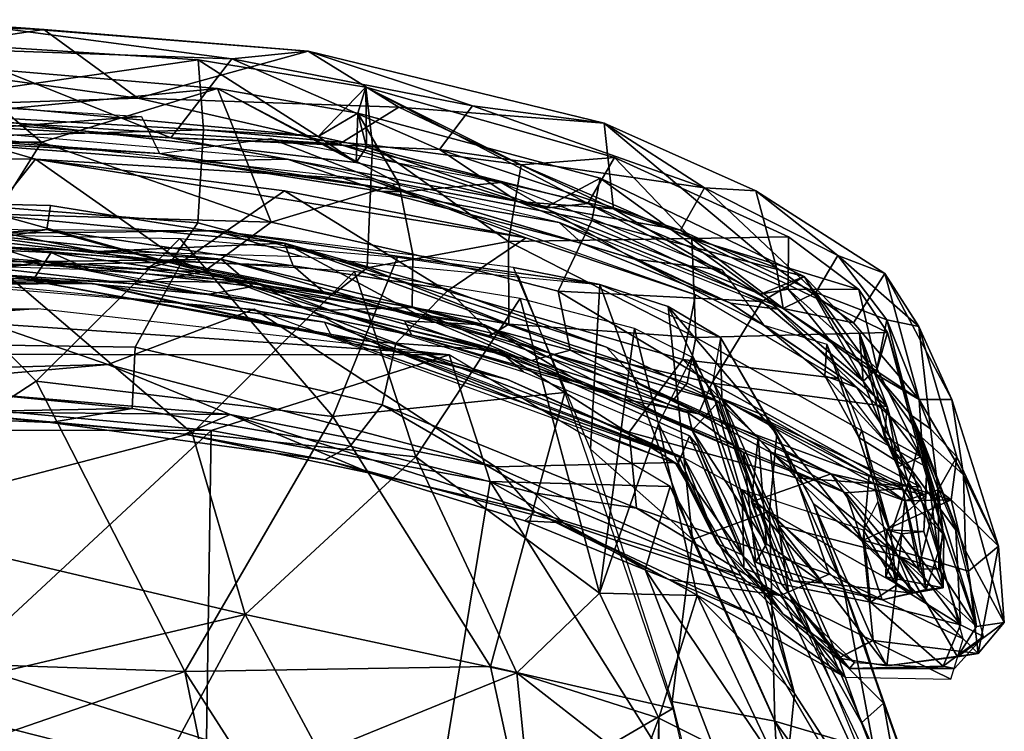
# Model space of a CAD drawing. Header units: millimetres. Extents: x 15 to 2860, y 25 to 553.
# Tile 6 of 33: x 286 to 500, y 398 to 553. Entities that reach past the tile are written whole.
import ezdxf

# ---------------------------------------------------------------- set-up
doc = ezdxf.new("R2010")
doc.units = ezdxf.units.MM
doc.layers.add('Cozy Chair', color=7, linetype='Continuous', true_color=0x000000)

msp = doc.modelspace()

# ---------------------------------------------------------------- linework, layer by layer
at = {"layer": 'Cozy Chair'}
for points in [[(274.84, 551.98, 833.34), (232.96, 552.96, 836.28), (290.96, 550.81, 838.24)], [(248.86, 544.49, 847.04), (290.96, 550.81, 838.24), (232.96, 552.96, 836.28)], [(270.09, 546.63, 833.3), (274.84, 551.98, 833.34), (331.92, 544.44, 831.13)], [(274.84, 551.98, 833.34), (290.96, 550.81, 838.24), (348.55, 546.06, 834.79)], [(331.92, 544.44, 831.13), (274.84, 551.98, 833.34), (348.55, 546.06, 834.79)], [(290.96, 550.81, 838.24), (248.86, 544.49, 847.04), (311.48, 535.82, 851.29)], [(290.96, 550.81, 838.24), (311.48, 535.82, 851.29), (348.55, 546.06, 834.79)], [(276.54, 527.55, 768.41), (255.3, 548.66, 830.84), (324.57, 544.23, 830.23), (325.74, 528.93, 786.51)], [(264.49, 535.57, 841.96), (324.57, 544.23, 830.23), (255.3, 548.66, 830.84)], [(318.68, 527.21, 847.4), (255.5, 530.81, 848.71), (270.09, 546.63, 833.3)], [(331.92, 544.44, 831.13), (318.68, 527.21, 847.4), (270.09, 546.63, 833.3)], [(311.48, 535.82, 851.29), (368.35, 533.89, 844.21), (348.55, 546.06, 834.79)], [(384.4, 534.18, 828.96), (331.92, 544.44, 831.13), (348.55, 546.06, 834.79)], [(384.4, 534.18, 828.96), (348.55, 546.06, 834.79), (413.09, 530.43, 832.24)], [(348.55, 546.06, 834.79), (368.35, 533.89, 844.21), (413.09, 530.43, 832.24)], [(248.86, 544.49, 847.04), (239.03, 533.39, 853.82), (311.48, 535.82, 851.29)], [(350.8, 527.49, 840.64), (324.57, 544.23, 830.23), (264.49, 535.57, 841.96)], [(318.68, 527.21, 847.4), (331.92, 544.44, 831.13), (377.23, 524.68, 838.63)], [(324.57, 544.23, 830.23), (361.17, 538.25, 828.94), (362.61, 525.63, 795.01), (325.74, 528.93, 786.51)], [(350.8, 527.49, 840.64), (361.17, 538.25, 828.94), (324.57, 544.23, 830.23)], [(377.23, 524.68, 838.63), (331.92, 544.44, 831.13), (384.4, 534.18, 828.96)], [(290.48, 526.25, 780.25), (270.73, 542.89, 827.13), (247.25, 526.27, 776.89)], [(270.73, 542.89, 827.13), (328.85, 537.94, 826.4), (269.29, 532.2, 838.77)], [(328.85, 537.94, 826.4), (270.73, 542.89, 827.13), (290.48, 526.25, 780.25)], [(359.04, 521.84, 837.6), (269.29, 532.2, 838.77), (328.85, 537.94, 826.4)], [(340.53, 508.81, 742.66), (328.85, 537.94, 826.4), (290.48, 526.25, 780.25)], [(368.36, 517.23, 786.65), (359.38, 532.54, 825.17), (328.85, 537.94, 826.4)], [(359.04, 521.84, 837.6), (328.85, 537.94, 826.4), (359.38, 532.54, 825.17)], [(368.36, 517.23, 786.65), (328.85, 537.94, 826.4), (340.53, 508.81, 742.66)], [(361.17, 538.25, 828.94), (350.8, 527.49, 840.64), (359.38, 532.54, 825.17)], [(361.27, 525.18, 840.21), (361.17, 538.25, 828.94), (359.38, 532.54, 825.17)], [(395.01, 521.34, 806.22), (361.17, 538.25, 828.94), (415.4, 522.91, 825.3)], [(395.01, 521.34, 806.22), (362.61, 525.63, 795.01), (361.17, 538.25, 828.94)], [(361.27, 525.18, 840.21), (409.57, 512.88, 836.99), (361.17, 538.25, 828.94)], [(361.17, 538.25, 828.94), (409.57, 512.88, 836.99), (415.4, 522.91, 825.3)], [(355.34, 525.79, 851.7), (311.48, 535.82, 851.29), (239.03, 533.39, 853.82)], [(254.73, 535.41, 826.08), (312.22, 531.86, 825.55), (258.23, 527.76, 833.86)], [(264.49, 535.57, 841.96), (269.29, 532.2, 838.77), (350.8, 527.49, 840.64)], [(311.48, 535.82, 851.29), (355.34, 525.79, 851.7), (368.35, 533.89, 844.21)], [(239.03, 533.39, 853.82), (255.5, 530.81, 848.71), (318.68, 527.21, 847.4)], [(355.34, 525.79, 851.7), (239.03, 533.39, 853.82), (318.68, 527.21, 847.4)], [(350.8, 527.49, 840.64), (361.27, 525.18, 840.21), (359.38, 532.54, 825.17)], [(355.34, 525.79, 851.7), (415.13, 511.71, 848.92), (368.35, 533.89, 844.21)], [(412.24, 518.4, 822.82), (400.04, 511.88, 835.16), (359.04, 521.84, 837.6), (359.38, 532.54, 825.17)], [(412.24, 518.4, 822.82), (359.38, 532.54, 825.17), (368.36, 517.23, 786.65), (410.39, 509.19, 798.18)], [(413.09, 530.43, 832.24), (368.35, 533.89, 844.21), (415.13, 511.71, 848.92)], [(384.4, 534.18, 828.96), (434.98, 516.27, 824.81), (377.23, 524.68, 838.63)], [(413.09, 530.43, 832.24), (434.98, 516.27, 824.81), (384.4, 534.18, 828.96)], [(312.22, 531.86, 825.55), (316.19, 523.81, 833.68), (258.23, 527.76, 833.86)], [(269.29, 532.2, 838.77), (359.04, 521.84, 837.6), (350.8, 527.49, 840.64)], [(434.98, 516.27, 824.81), (413.09, 530.43, 832.24), (446.16, 515.65, 827.33)], [(446.16, 515.65, 827.33), (413.09, 530.43, 832.24), (450.68, 498.88, 844.41)], [(450.68, 498.88, 844.41), (413.09, 530.43, 832.24), (415.13, 511.71, 848.92)], [(344.06, 522.54, 847.66), (268.54, 529.18, 848.95), (265.52, 526.52, 845.38), (322.74, 522.14, 844.85)], [(324.56, 508.66, 718.11), (282.9, 511.9, 715.21), (276.54, 527.55, 768.41), (325.74, 528.93, 786.51)], [(325.74, 528.93, 786.51), (362.61, 525.63, 795.01), (361.48, 498.82, 707.1), (324.56, 508.66, 718.11)], [(270.61, 527.89, 847.23), (243.16, 522.95, 847.85), (289.14, 522.54, 847.92)], [(280.6, 510.53, 724.15), (290.48, 526.25, 780.25), (247.25, 526.27, 776.89)], [(265.52, 526.52, 845.38), (258.23, 527.76, 833.86), (316.19, 523.81, 833.68)], [(322.74, 522.14, 844.85), (265.52, 526.52, 845.38), (316.19, 523.81, 833.68)], [(270.61, 527.89, 847.23), (289.14, 522.54, 847.92), (362.22, 518, 846.26)], [(280.6, 510.53, 724.15), (340.53, 508.81, 742.66), (290.48, 526.25, 780.25)], [(340.38, 527.06, 826.21), (370.12, 515.46, 832.05), (316.19, 523.81, 833.68)], [(318.68, 527.21, 847.4), (377.23, 524.68, 838.63), (394.28, 513.29, 847.47)], [(394.28, 513.29, 847.47), (355.34, 525.79, 851.7), (318.68, 527.21, 847.4)], [(370.12, 515.46, 832.05), (340.38, 527.06, 826.21), (390.56, 517.48, 822.72)], [(359.04, 521.84, 837.6), (361.27, 525.18, 840.21), (350.8, 527.49, 840.64)], [(370.12, 515.46, 832.05), (322.74, 522.14, 844.85), (316.19, 523.81, 833.68)], [(415.13, 511.71, 848.92), (355.34, 525.79, 851.7), (394.28, 513.29, 847.47)], [(400.04, 511.88, 835.16), (361.27, 525.18, 840.21), (359.04, 521.84, 837.6)], [(409.57, 512.88, 836.99), (361.27, 525.18, 840.21), (400.04, 511.88, 835.16)], [(392.25, 504.6, 753.96), (361.48, 498.82, 707.1), (362.61, 525.63, 795.01)], [(392.25, 504.6, 753.96), (362.61, 525.63, 795.01), (395.01, 521.34, 806.22)], [(434.98, 516.27, 824.81), (429.75, 507.06, 835.14), (377.23, 524.68, 838.63)], [(377.23, 524.68, 838.63), (429.75, 507.06, 835.14), (394.28, 513.29, 847.47)], [(289.14, 522.54, 847.92), (243.16, 522.95, 847.85), (270.29, 499.08, 785.37)], [(321.01, 500.14, 798.89), (289.14, 522.54, 847.92), (270.29, 499.08, 785.37)], [(343.4, 515.61, 845.73), (289.14, 522.54, 847.92), (321.01, 500.14, 798.89)], [(396.02, 505.41, 845.46), (289.14, 522.54, 847.92), (343.4, 515.61, 845.73)], [(289.14, 522.54, 847.92), (396.02, 505.41, 845.46), (362.22, 518, 846.26)], [(364.55, 515.52, 843.47), (344.06, 522.54, 847.66), (322.74, 522.14, 844.85)], [(322.74, 522.14, 844.85), (370.12, 515.46, 832.05), (364.55, 515.52, 843.47)], [(364.55, 515.52, 843.47), (403.28, 508.75, 845.65), (344.06, 522.54, 847.66)], [(395.01, 521.34, 806.22), (415.4, 522.91, 825.3), (432.24, 505.26, 797.91)], [(453.19, 494.18, 832.05), (453.26, 505.58, 820.68), (415.4, 522.91, 825.3), (409.57, 512.88, 836.99)], [(415.4, 522.91, 825.3), (453.26, 505.58, 820.68), (432.24, 505.26, 797.91)], [(395.01, 521.34, 806.22), (432.24, 505.26, 797.91), (392.25, 504.6, 753.96)], [(396.02, 505.41, 845.46), (432.99, 492.95, 843.42), (362.22, 518, 846.26)], [(390.56, 517.48, 822.72), (419.69, 500.7, 828.08), (370.12, 515.46, 832.05)], [(419.69, 500.7, 828.08), (390.56, 517.48, 822.72), (438.76, 498.39, 818.37)], [(412.24, 518.4, 822.82), (447.21, 493.09, 829.87), (400.04, 511.88, 835.16)], [(412.24, 518.4, 822.82), (410.39, 509.19, 798.18), (456.73, 496.96, 815.02)], [(456.73, 496.96, 815.02), (447.21, 493.09, 829.87), (412.24, 518.4, 822.82)], [(378.91, 493.79, 810.22), (343.4, 515.61, 845.73), (321.01, 500.14, 798.89), (367.71, 482.45, 771.81)], [(371.39, 501.84, 740.11), (368.36, 517.23, 786.65), (340.53, 508.81, 742.66)], [(378.91, 493.79, 810.22), (396.02, 505.41, 845.46), (343.4, 515.61, 845.73)], [(408.3, 504.18, 842.08), (403.28, 508.75, 845.65), (364.55, 515.52, 843.47)], [(408.3, 504.18, 842.08), (364.55, 515.52, 843.47), (370.12, 515.46, 832.05)], [(410.39, 509.19, 798.18), (368.36, 517.23, 786.65), (371.39, 501.84, 740.11), (403.12, 493.76, 744.11)], [(408.3, 504.18, 842.08), (370.12, 515.46, 832.05), (419.69, 500.7, 828.08)], [(429.75, 507.06, 835.14), (434.98, 516.27, 824.81), (459.24, 493.45, 827.42)], [(464.03, 501.51, 817.27), (434.98, 516.27, 824.81), (446.16, 515.65, 827.33)], [(464.03, 501.51, 817.27), (459.24, 493.45, 827.42), (434.98, 516.27, 824.81)], [(464.03, 501.51, 817.27), (446.16, 515.65, 827.33), (474.32, 497.64, 819.49)], [(474.32, 497.64, 819.49), (446.16, 515.65, 827.33), (450.68, 498.88, 844.41), (467.49, 486.86, 839.03)], [(292.41, 512.42, 574.52), (246.54, 513.51, 573.51), (239.63, 503.58, 615.66), (291.61, 507.19, 594.03)], [(246.17, 505.19, 573.52), (246.54, 513.51, 573.51), (302.42, 502.44, 573.04)], [(343.43, 504.2, 571.66), (246.54, 513.51, 573.51), (292.41, 512.42, 574.52)], [(343.43, 504.2, 571.66), (302.42, 502.44, 573.04), (246.54, 513.51, 573.51)], [(429.75, 507.06, 835.14), (452.12, 489.94, 842.5), (394.28, 513.29, 847.47)], [(394.28, 513.29, 847.47), (452.12, 489.94, 842.5), (415.13, 511.71, 848.92)], [(324.56, 508.66, 718.11), (318.72, 500.19, 675.44), (271, 505.62, 683.85), (282.9, 511.9, 715.21)], [(345.32, 499.26, 595.3), (343.43, 504.2, 571.66), (292.41, 512.42, 574.52), (291.61, 507.19, 594.03)], [(409.57, 512.88, 836.99), (400.04, 511.88, 835.16), (447.21, 493.09, 829.87)], [(409.57, 512.88, 836.99), (447.21, 493.09, 829.87), (453.19, 494.18, 832.05)], [(415.13, 511.71, 848.92), (452.12, 489.94, 842.5), (450.68, 498.88, 844.41)], [(325.8, 497.98, 691.05), (280.6, 510.53, 724.15), (266.01, 500.4, 677.78)], [(325.8, 497.98, 691.05), (340.53, 508.81, 742.66), (280.6, 510.53, 724.15)], [(371.39, 501.84, 740.11), (340.53, 508.81, 742.66), (325.8, 497.98, 691.05), (371.24, 490.21, 697.52)], [(447.48, 491.48, 791.06), (410.39, 509.19, 798.18), (403.12, 493.76, 744.11)], [(440.63, 491.17, 839.57), (403.28, 508.75, 845.65), (408.3, 504.18, 842.08)], [(440.63, 491.17, 839.57), (450.9, 489.85, 841.5), (403.28, 508.75, 845.65)], [(456.73, 496.96, 815.02), (410.39, 509.19, 798.18), (447.48, 491.48, 791.06)], [(256.46, 507.28, 478.36), (197.45, 505.49, 484.67), (328.55, 506.9, 482.94)], [(197.45, 505.49, 484.67), (347.1, 501.32, 486.98), (328.55, 506.9, 482.94)], [(291.61, 507.19, 594.03), (239.63, 503.58, 615.66), (273.48, 503.91, 616.29)], [(269.45, 506.85, 584.53), (290.71, 500.24, 607.93), (245.74, 500.11, 616.33)], [(302.42, 502.44, 573.04), (269.45, 506.85, 584.53), (246.17, 505.19, 573.52)], [(329.62, 500.76, 583.85), (290.71, 500.24, 607.93), (269.45, 506.85, 584.53)], [(269.45, 506.85, 584.53), (302.42, 502.44, 573.04), (329.62, 500.76, 583.85)], [(291.61, 507.19, 594.03), (273.48, 503.91, 616.29), (316.43, 500.36, 616.65)], [(345.32, 499.26, 595.3), (291.61, 507.19, 594.03), (316.43, 500.36, 616.65)], [(361.48, 498.82, 707.1), (354.18, 493.19, 665.17), (318.72, 500.19, 675.44), (324.56, 508.66, 718.11)], [(328.55, 506.9, 482.94), (412.17, 495.2, 493.75), (393.37, 498.91, 487.77)], [(347.1, 501.32, 486.98), (412.17, 495.2, 493.75), (328.55, 506.9, 482.94)], [(452.12, 489.94, 842.5), (429.75, 507.06, 835.14), (459.24, 493.45, 827.42)], [(289.29, 474.16, 458.36), (257.55, 453.4, 445.93), (257.53, 506.42, 478.16)], [(289.29, 474.16, 458.36), (257.53, 506.42, 478.16), (320.64, 505.21, 479.42)], [(318.72, 500.19, 675.44), (312.96, 498.54, 643.42), (270.36, 501.83, 646.69), (271, 505.62, 683.85)], [(320.64, 505.21, 479.42), (353.98, 466.44, 458.2), (289.29, 474.16, 458.36)], [(320.64, 505.21, 479.42), (368.09, 501.17, 482.87), (353.98, 466.44, 458.2)], [(392.35, 486.56, 689.59), (361.48, 498.82, 707.1), (392.25, 504.6, 753.96)], [(430.26, 478.82, 812.2), (432.99, 492.95, 843.42), (396.02, 505.41, 845.46), (378.91, 493.79, 810.22)], [(432.24, 505.26, 797.91), (433.07, 483.68, 732.56), (392.25, 504.6, 753.96)], [(433.07, 483.68, 732.56), (392.35, 486.56, 689.59), (392.25, 504.6, 753.96)], [(432.24, 505.26, 797.91), (453.26, 505.58, 820.68), (468.63, 494.14, 810.94)], [(474.87, 484.71, 796.77), (433.07, 483.68, 732.56), (432.24, 505.26, 797.91)], [(468.63, 494.14, 810.94), (474.87, 484.71, 796.77), (432.24, 505.26, 797.91)], [(453.19, 494.18, 832.05), (468.63, 494.14, 810.94), (453.26, 505.58, 820.68)], [(288.5, 495.98, 573.29), (225.21, 495.26, 573.18), (254.41, 503.89, 572.93)], [(254.41, 503.89, 572.93), (247.5, 500.31, 585.53), (300.86, 498.5, 585.38)], [(249.04, 443.48, 449.23), (323.28, 462.76, 462.93), (276.17, 503.07, 484.18)], [(254.41, 503.89, 572.93), (292.59, 502.16, 572.62), (288.5, 495.98, 573.29)], [(292.59, 502.16, 572.62), (254.41, 503.89, 572.93), (300.86, 498.5, 585.38)], [(273.48, 503.91, 616.29), (270.36, 501.83, 646.69), (312.96, 498.54, 643.42), (316.43, 500.36, 616.65)], [(358.68, 498.01, 487.91), (276.17, 503.07, 484.18), (323.28, 462.76, 462.93)], [(372.96, 488.34, 570.86), (302.42, 502.44, 573.04), (343.43, 504.2, 571.66)], [(372.96, 488.34, 570.86), (329.62, 500.76, 583.85), (302.42, 502.44, 573.04)], [(378.82, 494.22, 572.07), (343.43, 504.2, 571.66), (345.32, 499.26, 595.3)], [(413.6, 481.53, 568.68), (343.43, 504.2, 571.66), (378.82, 494.22, 572.07)], [(438.05, 469.69, 565.42), (343.43, 504.2, 571.66), (413.6, 481.53, 568.68)], [(343.43, 504.2, 571.66), (438.05, 469.69, 565.42), (372.96, 488.34, 570.86)], [(419.69, 500.7, 828.08), (440.63, 491.17, 839.57), (408.3, 504.18, 842.08)], [(245.74, 500.11, 616.33), (290.71, 500.24, 607.93), (275.55, 497.74, 638.09)], [(270.29, 499.08, 785.37), (258.07, 482.34, 728.82), (310.88, 481.57, 737.47), (321.01, 500.14, 798.89)], [(266.01, 500.4, 677.78), (310.38, 495.34, 658.28), (325.8, 497.98, 691.05)], [(310.38, 495.34, 658.28), (266.01, 500.4, 677.78), (275.55, 497.74, 638.09)], [(290.71, 500.24, 607.93), (326.62, 493.04, 634.89), (275.55, 497.74, 638.09)], [(292.59, 502.16, 572.62), (336.88, 495.74, 571.47), (288.5, 495.98, 573.29)], [(329.62, 500.76, 583.85), (336.54, 494.77, 605.27), (290.71, 500.24, 607.93)], [(336.54, 494.77, 605.27), (326.62, 493.04, 634.89), (290.71, 500.24, 607.93)], [(336.88, 495.74, 571.47), (292.59, 502.16, 572.62), (300.86, 498.5, 585.38)], [(367.71, 482.45, 771.81), (321.01, 500.14, 798.89), (310.88, 481.57, 737.47), (364.72, 468.98, 725.17)], [(316.43, 500.36, 616.65), (312.96, 498.54, 643.42), (352.35, 493.14, 626.9)], [(312.96, 498.54, 643.42), (318.72, 500.19, 675.44), (354.18, 493.19, 665.17), (352.35, 493.14, 626.9)], [(345.32, 499.26, 595.3), (316.43, 500.36, 616.65), (352.35, 493.14, 626.9)], [(329.62, 500.76, 583.85), (387.01, 486.39, 580.61), (336.54, 494.77, 605.27)], [(387.01, 486.39, 580.61), (329.62, 500.76, 583.85), (372.96, 488.34, 570.86)], [(394.28, 497.26, 486.85), (404.54, 471.67, 472.29), (353.98, 466.44, 458.2), (368.09, 501.17, 482.87)], [(371.39, 501.84, 740.11), (371.24, 490.21, 697.52), (405.72, 480.91, 701.38), (403.12, 493.76, 744.11)], [(447.92, 486.34, 824.05), (419.69, 500.7, 828.08), (438.76, 498.39, 818.37)], [(447.92, 486.34, 824.05), (440.63, 491.17, 839.57), (419.69, 500.7, 828.08)], [(459.24, 493.45, 827.42), (464.03, 501.51, 817.27), (474.73, 487.53, 805.61)], [(481.68, 486.03, 797.56), (464.03, 501.51, 817.27), (474.32, 497.64, 819.49)], [(474.73, 487.53, 805.61), (464.03, 501.51, 817.27), (481.68, 486.03, 797.56)], [(256.53, 498.28, 577.97), (230.46, 494.99, 576.71), (301.55, 495.43, 576.84)], [(272.48, 495.74, 587.7), (256.53, 498.28, 577.97), (301.55, 495.43, 576.84)], [(356.28, 488.52, 583.38), (336.88, 495.74, 571.47), (300.86, 498.5, 585.38)], [(352.85, 489.58, 667.1), (325.8, 497.98, 691.05), (310.38, 495.34, 658.28)], [(358.68, 498.01, 487.91), (323.28, 462.76, 462.93), (372.09, 457.59, 466.04)], [(352.85, 489.58, 667.1), (371.24, 490.21, 697.52), (325.8, 497.98, 691.05)], [(345.32, 499.26, 595.3), (352.35, 493.14, 626.9), (388.56, 484.58, 615.42), (378.82, 494.22, 572.07)], [(392.35, 486.56, 689.59), (354.18, 493.19, 665.17), (361.48, 498.82, 707.1)], [(394.81, 492.15, 493.26), (358.68, 498.01, 487.91), (372.09, 457.59, 466.04)], [(410.1, 459.33, 467.09), (393.37, 498.91, 487.77), (412.17, 495.2, 493.75)], [(467.49, 486.86, 839.03), (450.68, 498.88, 844.41), (452.12, 489.94, 842.5)], [(249.37, 496.99, 573.71), (304.88, 477.77, 574.31), (206.64, 475.11, 574.33)], [(225.21, 495.26, 573.18), (288.5, 495.98, 573.29), (230.46, 494.99, 576.71)], [(230.46, 494.99, 576.71), (288.5, 495.98, 573.29), (301.55, 495.43, 576.84)], [(304.88, 477.77, 574.31), (249.37, 496.99, 573.71), (336.84, 489.86, 572.4)], [(326.62, 493.04, 634.89), (310.38, 495.34, 658.28), (275.55, 497.74, 638.09)], [(301.55, 495.43, 576.84), (288.5, 495.98, 573.29), (353.68, 483.96, 574.7)], [(288.5, 495.98, 573.29), (362.22, 482.77, 570.86), (353.68, 483.96, 574.7)], [(288.5, 495.98, 573.29), (336.88, 495.74, 571.47), (362.22, 482.77, 570.86)], [(456.73, 496.96, 815.02), (469.58, 474.12, 817.07), (447.21, 493.09, 829.87)], [(456.73, 496.96, 815.02), (447.48, 491.48, 791.06), (474.78, 468.6, 763.34)], [(468.75, 484.57, 798.94), (456.73, 496.96, 815.02), (474.78, 468.6, 763.34)], [(469.58, 474.12, 817.07), (456.73, 496.96, 815.02), (468.75, 484.57, 798.94)], [(474.32, 497.64, 819.49), (467.49, 486.86, 839.03), (481.78, 470.16, 824.41)], [(481.68, 486.03, 797.56), (474.32, 497.64, 819.49), (488.91, 470.11, 795.24)], [(474.32, 497.64, 819.49), (481.78, 470.16, 824.41), (488.91, 470.11, 795.24)], [(301.55, 495.43, 576.84), (319.64, 491.19, 586.59), (272.48, 495.74, 587.7)], [(301.55, 495.43, 576.84), (352.11, 487.03, 575.45), (319.64, 491.19, 586.59)], [(353.68, 483.96, 574.7), (352.11, 487.03, 575.45), (301.55, 495.43, 576.84)], [(326.62, 493.04, 634.89), (352.85, 489.58, 667.1), (310.38, 495.34, 658.28)], [(336.54, 494.77, 605.27), (369.6, 487.29, 604.35), (371.22, 484.14, 637.38), (326.62, 493.04, 634.89)], [(387.01, 486.39, 580.61), (369.6, 487.29, 604.35), (336.54, 494.77, 605.27)], [(336.88, 495.74, 571.47), (390.12, 480.83, 568.79), (362.22, 482.77, 570.86)], [(390.12, 480.83, 568.79), (336.88, 495.74, 571.47), (356.28, 488.52, 583.38)], [(430.26, 478.82, 812.2), (378.91, 493.79, 810.22), (367.71, 482.45, 771.81), (418.54, 462.98, 760.43)], [(378.82, 494.22, 572.07), (388.56, 484.58, 615.42), (420.85, 473.63, 609.12), (413.6, 481.53, 568.68)], [(436.61, 473.71, 720.37), (447.48, 491.48, 791.06), (403.12, 493.76, 744.11)], [(405.72, 480.91, 701.38), (436.61, 473.71, 720.37), (403.12, 493.76, 744.11)], [(410.1, 459.33, 467.09), (412.17, 495.2, 493.75), (432.34, 439.62, 465.74)], [(412.17, 495.2, 493.75), (438.46, 483.68, 520.65), (427.05, 490.41, 501.75)], [(412.17, 495.2, 493.75), (427.05, 490.41, 501.75), (432.34, 439.62, 465.74)], [(469.58, 474.12, 817.07), (453.19, 494.18, 832.05), (447.21, 493.09, 829.87)], [(469.58, 474.12, 817.07), (472.61, 476.82, 818.44), (453.19, 494.18, 832.05)], [(453.19, 494.18, 832.05), (472.61, 476.82, 818.44), (468.63, 494.14, 810.94)], [(468.63, 494.14, 810.94), (472.61, 476.82, 818.44), (474.87, 484.71, 796.77)], [(371.22, 484.14, 637.38), (352.85, 489.58, 667.1), (326.62, 493.04, 634.89)], [(387.8, 483.81, 647.46), (388.56, 484.58, 615.42), (352.35, 493.14, 626.9), (354.18, 493.19, 665.17)], [(387.8, 483.81, 647.46), (354.18, 493.19, 665.17), (392.35, 486.56, 689.59)], [(394.81, 492.15, 493.26), (372.09, 457.59, 466.04), (412.11, 427.87, 459.19)], [(419.73, 485.58, 502.73), (394.81, 492.15, 493.26), (412.11, 427.87, 459.19)], [(464.03, 474.7, 834.1), (432.99, 492.95, 843.42), (430.26, 478.82, 812.2)], [(472.37, 475.64, 825.67), (452.12, 489.94, 842.5), (459.24, 493.45, 827.42)], [(459.24, 493.45, 827.42), (474.73, 487.53, 805.61), (472.37, 475.64, 825.67)], [(193.28, 489, 480.73), (289.67, 489.91, 481.24), (120.52, 477.46, 490.46)], [(193.28, 489, 480.73), (245.81, 488.99, 489.95), (289.67, 489.91, 481.24)], [(289.67, 489.91, 481.24), (245.81, 488.99, 489.95), (379.35, 479.86, 495.44)], [(389.43, 455.48, 570.68), (304.88, 477.77, 574.31), (336.84, 489.86, 572.4)], [(319.64, 491.19, 586.59), (352.11, 487.03, 575.45), (371.05, 479.97, 584.74)], [(336.84, 489.86, 572.4), (428.5, 456.42, 566.96), (389.43, 455.48, 570.68)], [(397.27, 478.65, 671.77), (371.24, 490.21, 697.52), (352.85, 489.58, 667.1)], [(371.22, 484.14, 637.38), (397.27, 478.65, 671.77), (352.85, 489.58, 667.1)], [(397.27, 478.65, 671.77), (405.72, 480.91, 701.38), (371.24, 490.21, 697.52)], [(427.05, 490.41, 501.75), (449.16, 445.75, 485.22), (432.34, 439.62, 465.74)], [(450.75, 462.58, 512.38), (449.16, 445.75, 485.22), (427.05, 490.41, 501.75)], [(438.46, 483.68, 520.65), (450.75, 462.58, 512.38), (427.05, 490.41, 501.75)], [(474.78, 468.6, 763.34), (447.48, 491.48, 791.06), (436.61, 473.71, 720.37)], [(468.2, 472.78, 829.59), (450.9, 489.85, 841.5), (440.63, 491.17, 839.57)], [(447.92, 486.34, 824.05), (468.2, 472.78, 829.59), (440.63, 491.17, 839.57)], [(481.78, 470.16, 824.41), (452.12, 489.94, 842.5), (472.37, 475.64, 825.67)], [(467.49, 486.86, 839.03), (452.12, 489.94, 842.5), (481.78, 470.16, 824.41)], [(379.35, 479.86, 495.44), (245.81, 488.99, 489.95), (146.2, 480.11, 497.18)], [(356.28, 488.52, 583.38), (395.51, 476.19, 581.13), (390.12, 480.83, 568.79)], [(408.5, 473.44, 619.15), (371.22, 484.14, 637.38), (369.6, 487.29, 604.35)], [(387.01, 486.39, 580.61), (408.5, 473.44, 619.15), (369.6, 487.29, 604.35)], [(438.05, 469.69, 565.42), (432.3, 463.4, 566.75), (372.96, 488.34, 570.86)], [(432.3, 463.4, 566.75), (387.01, 486.39, 580.61), (372.96, 488.34, 570.86)], [(480.13, 466.61, 793.91), (472.37, 475.64, 825.67), (474.73, 487.53, 805.61)], [(480.13, 466.61, 793.91), (474.73, 487.53, 805.61), (484.23, 463.72, 748.29)], [(484.23, 463.72, 748.29), (474.73, 487.53, 805.61), (481.68, 486.03, 797.56)], [(392.06, 474.46, 573.31), (371.05, 479.97, 584.74), (352.11, 487.03, 575.45)], [(392.06, 474.46, 573.31), (352.11, 487.03, 575.45), (353.68, 483.96, 574.7)], [(387.01, 486.39, 580.61), (431.4, 467.21, 578.35), (408.5, 473.44, 619.15)], [(432.3, 463.4, 566.75), (431.4, 467.21, 578.35), (387.01, 486.39, 580.61)], [(428.18, 470, 645.97), (387.8, 483.81, 647.46), (392.35, 486.56, 689.59), (431.24, 473.66, 692.21)], [(431.24, 473.66, 692.21), (392.35, 486.56, 689.59), (433.07, 483.68, 732.56)], [(424.99, 464.83, 493.67), (419.73, 485.58, 502.73), (412.11, 427.87, 459.19)], [(432.23, 479.39, 519.65), (419.73, 485.58, 502.73), (424.99, 464.83, 493.67)], [(461.65, 482.23, 805.42), (461.22, 475.26, 816.81), (447.92, 486.34, 824.05)], [(447.92, 486.34, 824.05), (461.22, 475.26, 816.81), (468.2, 472.78, 829.59)], [(499.07, 438.12, 718.64), (489.98, 457.59, 730.07), (481.68, 486.03, 797.56), (488.91, 470.11, 795.24)], [(484.23, 463.72, 748.29), (481.68, 486.03, 797.56), (489.98, 457.59, 730.07)], [(429.52, 457.52, 570.47), (353.68, 483.96, 574.7), (362.22, 482.77, 570.86)], [(429.52, 457.52, 570.47), (392.06, 474.46, 573.31), (353.68, 483.96, 574.7)], [(417.37, 470.18, 651.56), (397.27, 478.65, 671.77), (371.22, 484.14, 637.38)], [(408.5, 473.44, 619.15), (417.37, 470.18, 651.56), (371.22, 484.14, 637.38)], [(428.18, 470, 645.97), (420.85, 473.63, 609.12), (388.56, 484.58, 615.42), (387.8, 483.81, 647.46)], [(433.07, 483.68, 732.56), (483.42, 455.35, 721.8), (483.25, 449.28, 692.56), (431.24, 473.66, 692.21)], [(483.42, 455.35, 721.8), (433.07, 483.68, 732.56), (474.87, 484.71, 796.77)], [(436.8, 474.12, 540.42), (438.79, 470.38, 562.79), (438.46, 483.68, 520.65)], [(438.46, 483.68, 520.65), (438.79, 470.38, 562.79), (448.32, 466.51, 581.3)], [(450.75, 462.58, 512.38), (438.46, 483.68, 520.65), (448.32, 466.51, 581.3), (458.73, 447.35, 563.02)], [(468.75, 484.57, 798.94), (477.21, 455.41, 782.06), (469.58, 474.12, 817.07)], [(474.2, 462.01, 771.71), (477.21, 455.41, 782.06), (468.75, 484.57, 798.94)], [(474.2, 462.01, 771.71), (468.75, 484.57, 798.94), (474.78, 468.6, 763.34)], [(472.61, 476.82, 818.44), (482.11, 457.63, 787.11), (474.87, 484.71, 796.77)], [(474.87, 484.71, 796.77), (482.11, 457.63, 787.11), (483.42, 455.35, 721.8)], [(310.25, 468.15, 678.18), (310.88, 481.57, 737.47), (258.07, 482.34, 728.82), (271.95, 471.98, 683.59)], [(310.25, 468.15, 678.18), (357.75, 459.95, 677.46), (364.72, 468.98, 725.17), (310.88, 481.57, 737.47)], [(362.22, 482.77, 570.86), (429.19, 455.98, 566.58), (429.52, 457.52, 570.47)], [(362.22, 482.77, 570.86), (390.12, 480.83, 568.79), (429.19, 455.98, 566.58)], [(418.54, 462.98, 760.43), (367.71, 482.45, 771.81), (364.72, 468.98, 725.17), (420.13, 446.45, 704.19)], [(429.19, 455.98, 566.58), (390.12, 480.83, 568.79), (431.73, 462.23, 565.83)], [(433.43, 460.11, 577.33), (431.73, 462.23, 565.83), (390.12, 480.83, 568.79), (395.51, 476.19, 581.13)], [(433.68, 467.01, 685.05), (405.72, 480.91, 701.38), (397.27, 478.65, 671.77)], [(433.68, 467.01, 685.05), (436.61, 473.71, 720.37), (405.72, 480.91, 701.38)], [(413.6, 481.53, 568.68), (420.85, 473.63, 609.12), (446.68, 461.91, 600.56), (438.05, 469.69, 565.42)], [(468.66, 461.82, 798.47), (461.22, 475.26, 816.81), (461.65, 482.23, 805.42)], [(468.66, 461.82, 798.47), (461.65, 482.23, 805.42), (469.25, 463.37, 765.08)], [(146.2, 480.11, 497.18), (187.77, 463.58, 501.06), (327.44, 463.35, 501.16)], [(379.35, 479.86, 495.44), (146.2, 480.11, 497.18), (327.44, 463.35, 501.16)], [(388.25, 452.24, 507.74), (379.35, 479.86, 495.44), (327.44, 463.35, 501.16)], [(371.05, 479.97, 584.74), (392.06, 474.46, 573.31), (430.46, 457.41, 579.99)], [(427.49, 451.13, 498.74), (379.35, 479.86, 495.44), (388.25, 452.24, 507.74)], [(418.54, 462.98, 760.43), (454.96, 453.08, 773.87), (430.26, 478.82, 812.2)], [(432.23, 479.39, 519.65), (424.99, 464.83, 493.67), (454.63, 406.02, 477.17)], [(430.26, 478.82, 812.2), (454.96, 453.08, 773.87), (482.16, 451.03, 804.3)], [(482.16, 451.03, 804.3), (464.03, 474.7, 834.1), (430.26, 478.82, 812.2)], [(445.36, 441.46, 504.58), (432.23, 479.39, 519.65), (454.63, 406.02, 477.17)], [(432.23, 479.39, 519.65), (445.36, 441.46, 504.58), (436.92, 471.05, 537.45)], [(304.88, 477.77, 574.31), (255.09, 473.33, 578.31), (206.64, 475.11, 574.33)], [(304.88, 477.77, 574.31), (331.56, 466.87, 576.27), (255.09, 473.33, 578.31)], [(304.88, 477.77, 574.31), (389.43, 455.48, 570.68), (331.56, 466.87, 576.27)], [(417.37, 470.18, 651.56), (433.68, 467.01, 685.05), (397.27, 478.65, 671.77)], [(469.58, 474.12, 817.07), (482.11, 457.63, 787.11), (472.61, 476.82, 818.44)], [(430.46, 457.41, 579.99), (392.06, 474.46, 573.31), (429.52, 457.52, 570.47)], [(480.29, 454.59, 803.42), (461.22, 475.26, 816.81), (468.66, 461.82, 798.47)], [(468.2, 472.78, 829.59), (461.22, 475.26, 816.81), (480.29, 454.59, 803.42)], [(472.37, 475.64, 825.67), (480.13, 466.61, 793.91), (482.27, 461.92, 812.37)], [(481.78, 470.16, 824.41), (472.37, 475.64, 825.67), (482.27, 461.92, 812.37)], [(331.56, 466.87, 576.27), (268.33, 467.45, 594.06), (255.09, 473.33, 578.31)], [(257.55, 453.4, 445.93), (289.29, 474.16, 458.36), (321.67, 410.79, 426.04), (257.53, 413.02, 425.63)], [(289.29, 474.16, 458.36), (353.98, 466.44, 458.2), (321.67, 410.79, 426.04)], [(408.5, 473.44, 619.15), (431.4, 467.21, 578.35), (443.49, 458.54, 612.37)], [(443.49, 458.54, 612.37), (417.37, 470.18, 651.56), (408.5, 473.44, 619.15)], [(428.18, 470, 645.97), (462.6, 453.94, 638.03), (446.68, 461.91, 600.56), (420.85, 473.63, 609.12)], [(483.25, 449.28, 692.56), (462.6, 453.94, 638.03), (428.18, 470, 645.97), (431.24, 473.66, 692.21)], [(478.15, 450.7, 709.64), (436.61, 473.71, 720.37), (433.68, 467.01, 685.05)], [(478.15, 450.7, 709.64), (474.78, 468.6, 763.34), (436.61, 473.71, 720.37)], [(436.8, 474.12, 540.42), (453.4, 427.72, 515.02), (438.79, 470.38, 562.79)], [(481.72, 460.97, 813.42), (468.2, 472.78, 829.59), (480.29, 454.59, 803.42)], [(482.11, 457.63, 787.11), (469.58, 474.12, 817.07), (477.21, 455.41, 782.06)], [(310.25, 468.15, 678.18), (271.95, 471.98, 683.59), (247.29, 467.03, 634.22)], [(404.54, 471.67, 472.29), (388.32, 411.9, 433.88), (353.98, 466.44, 458.2)], [(404.54, 471.67, 472.29), (428.08, 402.77, 441.39), (388.32, 411.9, 433.88)], [(465.81, 449.79, 660.12), (433.68, 467.01, 685.05), (417.37, 470.18, 651.56)], [(443.49, 458.54, 612.37), (465.81, 449.79, 660.12), (417.37, 470.18, 651.56)], [(479.31, 367.85, 489.52), (436.92, 471.05, 537.45), (445.36, 441.46, 504.58)], [(451.09, 442.62, 591.25), (438.79, 470.38, 562.79), (453.4, 427.72, 515.02)], [(449.34, 458.71, 602.51), (438.79, 470.38, 562.79), (451.09, 442.62, 591.25)], [(438.79, 470.38, 562.79), (478.66, 448.05, 668.86), (470.87, 453.66, 638.18)], [(438.79, 470.38, 562.79), (470.87, 453.66, 638.18), (448.32, 466.51, 581.3)], [(449.34, 458.71, 602.51), (478.66, 448.05, 668.86), (438.79, 470.38, 562.79)], [(491.43, 453.71, 795.44), (481.78, 470.16, 824.41), (482.27, 461.92, 812.37)], [(491.43, 453.71, 795.44), (488.91, 470.11, 795.24), (481.78, 470.16, 824.41)], [(488.91, 470.11, 795.24), (491.43, 453.71, 795.44), (499.07, 438.12, 718.64)], [(292.44, 465.14, 623.71), (310.25, 468.15, 678.18), (247.29, 467.03, 634.22)], [(352.23, 456.96, 627.2), (357.75, 459.95, 677.46), (310.25, 468.15, 678.18), (292.44, 465.14, 623.71)], [(397.75, 449.75, 680.62), (364.72, 468.98, 725.17), (357.75, 459.95, 677.46)], [(420.13, 446.45, 704.19), (364.72, 468.98, 725.17), (397.75, 449.75, 680.62)], [(438.05, 469.69, 565.42), (448.51, 438.66, 566.52), (432.3, 463.4, 566.75)], [(438.05, 469.69, 565.42), (446.68, 461.91, 600.56), (448.51, 438.66, 566.52)], [(474.2, 462.01, 771.71), (474.78, 468.6, 763.34), (480.78, 447.01, 763.62)], [(474.78, 468.6, 763.34), (478.15, 450.7, 709.64), (480.78, 447.01, 763.62)], [(268.33, 467.45, 594.06), (292.44, 465.14, 623.71), (247.29, 467.03, 634.22)], [(292.44, 465.14, 623.71), (268.33, 467.45, 594.06), (321.68, 462.6, 591.33)], [(331.56, 466.87, 576.27), (321.68, 462.6, 591.33), (268.33, 467.45, 594.06)], [(353.98, 466.44, 458.2), (388.32, 411.9, 433.88), (321.67, 410.79, 426.04)], [(331.56, 466.87, 576.27), (362.4, 453.97, 590.62), (321.68, 462.6, 591.33)], [(331.56, 466.87, 576.27), (397.98, 445.61, 575.07), (362.4, 453.97, 590.62)], [(389.43, 455.48, 570.68), (397.98, 445.61, 575.07), (331.56, 466.87, 576.27)], [(431.4, 467.21, 578.35), (432.3, 463.4, 566.75), (443.49, 458.54, 612.37)], [(465.81, 449.79, 660.12), (478.15, 450.7, 709.64), (433.68, 467.01, 685.05)], [(469.6, 439.42, 599.65), (458.73, 447.35, 563.02), (448.32, 466.51, 581.3)], [(469.6, 439.42, 599.65), (448.32, 466.51, 581.3), (470.87, 453.66, 638.18)], [(480.13, 466.61, 793.91), (484.23, 463.72, 748.29), (485.89, 450.44, 708.15)], [(480.13, 466.61, 793.91), (485.89, 450.44, 708.15), (486.96, 441.57, 724.42)], [(480.13, 466.61, 793.91), (486.96, 441.57, 724.42), (494.27, 420.63, 705.55)], [(491.86, 437.11, 755.76), (480.13, 466.61, 793.91), (494.27, 420.63, 705.55)], [(482.27, 461.92, 812.37), (480.13, 466.61, 793.91), (491.86, 437.11, 755.76)], [(292.44, 465.14, 623.71), (321.68, 462.6, 591.33), (352.23, 456.96, 627.2)], [(424.99, 464.83, 493.67), (412.11, 427.87, 459.19), (433.38, 427.41, 470.47)], [(424.99, 464.83, 493.67), (433.38, 427.41, 470.47), (454.63, 406.02, 477.17)], [(485.89, 450.44, 708.15), (484.23, 463.72, 748.29), (489.98, 457.59, 730.07)], [(187.77, 463.58, 501.06), (272.93, 412.75, 485.53), (327.44, 463.35, 501.16)], [(323.28, 462.76, 462.93), (249.04, 443.48, 449.23), (334.88, 423.24, 442.27)], [(327.44, 463.35, 501.16), (272.93, 412.75, 485.53), (326.39, 395.94, 484.94)], [(321.68, 462.6, 591.33), (362.4, 453.97, 590.62), (352.23, 456.96, 627.2)], [(372.09, 457.59, 466.04), (323.28, 462.76, 462.93), (334.88, 423.24, 442.27)], [(327.44, 463.35, 501.16), (326.39, 395.94, 484.94), (377.4, 386.37, 490.05), (388.25, 452.24, 507.74)], [(418.54, 462.98, 760.43), (420.13, 446.45, 704.19), (462.16, 432.04, 717.91), (454.96, 453.08, 773.87)], [(431.73, 462.23, 565.83), (443.22, 436.25, 566.34), (429.19, 455.98, 566.58)], [(433.43, 460.11, 577.33), (443.22, 436.25, 566.34), (431.73, 462.23, 565.83)], [(446.15, 434.65, 573.77), (432.3, 463.4, 566.75), (448.51, 438.66, 566.52)], [(443.49, 458.54, 612.37), (432.3, 463.4, 566.75), (446.15, 434.65, 573.77)], [(445.23, 447.79, 583.2), (446.68, 461.91, 600.56), (462.6, 453.94, 638.03)], [(446.68, 461.91, 600.56), (445.23, 447.79, 583.2), (448.51, 438.66, 566.52)], [(449.16, 445.75, 485.22), (450.75, 462.58, 512.38), (465.25, 429.16, 499.07)], [(465.25, 429.16, 499.07), (450.75, 462.58, 512.38), (458.73, 447.35, 563.02)], [(475.61, 440.87, 749.09), (468.66, 461.82, 798.47), (469.25, 463.37, 765.08)], [(475.61, 440.87, 749.09), (480.29, 454.59, 803.42), (468.66, 461.82, 798.47)], [(472.75, 447.9, 721.83), (475.61, 440.87, 749.09), (469.25, 463.37, 765.08)], [(480.78, 447.01, 763.62), (477.21, 455.41, 782.06), (474.2, 462.01, 771.71)], [(474.2, 462.01, 771.71), (482.11, 457.63, 787.11), (477.21, 455.41, 782.06)], [(482.11, 457.63, 787.11), (474.2, 462.01, 771.71), (477.21, 455.41, 782.06)], [(491.43, 453.71, 795.44), (482.27, 461.92, 812.37), (491.86, 437.11, 755.76)], [(404.23, 443.21, 641.1), (397.75, 449.75, 680.62), (357.75, 459.95, 677.46), (352.23, 456.96, 627.2)], [(433.43, 460.11, 577.33), (442.56, 439.12, 574.71), (443.22, 436.25, 566.34)], [(481.72, 460.97, 813.42), (480.29, 454.59, 803.42), (489.75, 441.64, 772.63)], [(394.08, 410.54, 443.79), (372.09, 457.59, 466.04), (334.88, 423.24, 442.27)], [(412.11, 427.87, 459.19), (372.09, 457.59, 466.04), (394.08, 410.54, 443.79)], [(427.92, 404.26, 443.2), (410.1, 459.33, 467.09), (432.34, 439.62, 465.74)], [(437.78, 438.76, 566.89), (429.52, 457.52, 570.47), (429.19, 455.98, 566.58)], [(430.46, 457.41, 579.99), (429.52, 457.52, 570.47), (437.78, 438.76, 566.89)], [(443.59, 433.38, 591.67), (430.46, 457.41, 579.99), (437.78, 438.76, 566.89)], [(430.46, 457.41, 579.99), (443.59, 433.38, 591.67), (443.23, 450.44, 620.04)], [(454.21, 430.55, 603.33), (443.49, 458.54, 612.37), (446.15, 434.65, 573.77)], [(473.71, 426.44, 655.15), (465.81, 449.79, 660.12), (443.49, 458.54, 612.37), (454.21, 430.55, 603.33)], [(477.49, 435.92, 661.21), (449.34, 458.71, 602.51), (451.09, 442.62, 591.25)], [(477.49, 435.92, 661.21), (478.66, 448.05, 668.86), (449.34, 458.71, 602.51)], [(477.21, 455.41, 782.06), (487.17, 440.6, 744.53), (482.11, 457.63, 787.11)], [(482.11, 457.63, 787.11), (487.17, 440.6, 744.53), (483.42, 455.35, 721.8)], [(485.89, 450.44, 708.15), (489.98, 457.59, 730.07), (488.77, 448.26, 684.09)], [(488.77, 448.26, 684.09), (489.98, 457.59, 730.07), (499.07, 438.12, 718.64)], [(352.23, 456.96, 627.2), (362.4, 453.97, 590.62), (395.79, 443.65, 592.08), (404.23, 443.21, 641.1)], [(442.91, 431.76, 567.15), (389.43, 455.48, 570.68), (428.5, 456.42, 566.96)], [(389.43, 455.48, 570.68), (442.91, 431.76, 567.15), (397.98, 445.61, 575.07)], [(437.78, 438.76, 566.89), (429.19, 455.98, 566.58), (443.22, 436.25, 566.34)], [(477.21, 455.41, 782.06), (480.78, 447.01, 763.62), (487.17, 440.6, 744.53)], [(483.42, 455.35, 721.8), (482.83, 441.31, 688.1), (483.25, 449.28, 692.56)], [(487, 429.03, 692.84), (482.83, 441.31, 688.1), (483.42, 455.35, 721.8)], [(487.17, 440.6, 744.53), (487, 429.03, 692.84), (483.42, 455.35, 721.8)], [(397.98, 445.61, 575.07), (395.79, 443.65, 592.08), (362.4, 453.97, 590.62)], [(480.41, 427.88, 660.7), (445.23, 447.79, 583.2), (462.6, 453.94, 638.03)], [(491.38, 417.93, 718.3), (454.96, 453.08, 773.87), (462.16, 432.04, 717.91)], [(491.38, 417.93, 718.3), (482.16, 451.03, 804.3), (454.96, 453.08, 773.87)], [(480.41, 427.88, 660.7), (462.6, 453.94, 638.03), (474.75, 441.71, 660.97)], [(483.25, 449.28, 692.56), (474.75, 441.71, 660.97), (462.6, 453.94, 638.03)], [(488.77, 448.26, 684.09), (469.6, 439.42, 599.65), (470.87, 453.66, 638.18)], [(478.66, 448.05, 668.86), (488.77, 448.26, 684.09), (470.87, 453.66, 638.18)], [(490.82, 420.99, 719.04), (480.29, 454.59, 803.42), (475.61, 440.87, 749.09)], [(490.82, 420.99, 719.04), (489.75, 441.64, 772.63), (480.29, 454.59, 803.42)], [(500.34, 421.53, 711.43), (491.43, 453.71, 795.44), (491.86, 437.11, 755.76)], [(499.07, 438.12, 718.64), (491.43, 453.71, 795.44), (500.34, 421.53, 711.43)], [(388.25, 452.24, 507.74), (377.4, 386.37, 490.05), (456.37, 343.86, 500.63)], [(456.37, 343.86, 500.63), (422.07, 433.09, 507.72), (388.25, 452.24, 507.74)], [(427.49, 451.13, 498.74), (388.25, 452.24, 507.74), (422.07, 433.09, 507.72)], [(462.08, 373.73, 500.75), (427.49, 451.13, 498.74), (422.07, 433.09, 507.72)], [(473.65, 372.25, 487.86), (427.49, 451.13, 498.74), (462.08, 373.73, 500.75)], [(451.56, 427.4, 671.51), (420.13, 446.45, 704.19), (397.75, 449.75, 680.62)], [(451.56, 427.4, 671.51), (397.75, 449.75, 680.62), (404.23, 443.21, 641.1)], [(443.59, 433.38, 591.67), (451.76, 429.87, 616.45), (443.23, 450.44, 620.04)], [(471.16, 425.96, 668.87), (469.68, 441.61, 682.56), (443.23, 450.44, 620.04)], [(443.23, 450.44, 620.04), (451.76, 429.87, 616.45), (471.16, 425.96, 668.87)], [(483.3, 428.69, 702.92), (478.15, 450.7, 709.64), (465.81, 449.79, 660.12)], [(473.71, 426.44, 655.15), (483.3, 428.69, 702.92), (465.81, 449.79, 660.12)], [(483.25, 449.28, 692.56), (482.83, 441.31, 688.1), (474.75, 441.71, 660.97)], [(478.15, 450.7, 709.64), (483.3, 428.69, 702.92), (480.78, 447.01, 763.62)], [(485.89, 450.44, 708.15), (478.66, 448.05, 668.86), (481.6, 433.21, 686.04)], [(478.66, 448.05, 668.86), (485.89, 450.44, 708.15), (488.77, 448.26, 684.09)], [(481.6, 433.21, 686.04), (486.04, 433.16, 687.88), (485.89, 450.44, 708.15)], [(486.96, 441.57, 724.42), (485.89, 450.44, 708.15), (486.04, 433.16, 687.88)], [(480.41, 427.88, 660.7), (460.77, 430.07, 607.1), (445.23, 447.79, 583.2)], [(460.77, 430.07, 607.1), (448.51, 438.66, 566.52), (445.23, 447.79, 583.2)], [(458.73, 447.35, 563.02), (469.85, 416.69, 545.4), (465.25, 429.16, 499.07)], [(469.85, 416.69, 545.4), (458.73, 447.35, 563.02), (471.74, 417.54, 574.8)], [(458.73, 447.35, 563.02), (469.6, 439.42, 599.65), (471.74, 417.54, 574.8)], [(469.6, 439.42, 599.65), (488.77, 448.26, 684.09), (492.5, 432.67, 666.75)], [(472.75, 447.9, 721.83), (469.68, 441.61, 682.56), (476.85, 429.65, 708.63)], [(476.85, 429.65, 708.63), (475.61, 440.87, 749.09), (472.75, 447.9, 721.83)], [(477.49, 435.92, 661.21), (481.6, 433.21, 686.04), (478.66, 448.05, 668.86)], [(487.17, 440.6, 744.53), (480.78, 447.01, 763.62), (483.3, 428.69, 702.92)], [(488.77, 448.26, 684.09), (499.07, 438.12, 718.64), (492.5, 432.67, 666.75)], [(397.98, 445.61, 575.07), (427.23, 430.86, 591.52), (395.79, 443.65, 592.08)], [(447.8, 422.22, 573.08), (427.23, 430.86, 591.52), (397.98, 445.61, 575.07)], [(442.91, 431.76, 567.15), (447.8, 422.22, 573.08), (397.98, 445.61, 575.07)], [(420.13, 446.45, 704.19), (451.56, 427.4, 671.51), (462.16, 432.04, 717.91)], [(432.34, 439.62, 465.74), (449.16, 445.75, 485.22), (450.32, 400, 454.43)], [(449.16, 445.75, 485.22), (465.25, 429.16, 499.07), (471.95, 393.56, 473.43)], [(449.16, 445.75, 485.22), (471.95, 393.56, 473.43), (450.32, 400, 454.43)], [(334.88, 423.24, 442.27), (249.04, 443.48, 449.23), (257.29, 405, 433.37)], [(427.23, 430.86, 591.52), (404.23, 443.21, 641.1), (395.79, 443.65, 592.08)], [(427.23, 430.86, 591.52), (451.56, 427.4, 671.51), (404.23, 443.21, 641.1)], [(453.4, 427.72, 515.02), (464.23, 413.71, 549.45), (451.09, 442.62, 591.25)], [(451.09, 442.62, 591.25), (474.72, 412.02, 606.19), (477.49, 435.92, 661.21)], [(464.23, 413.71, 549.45), (474.72, 412.02, 606.19), (451.09, 442.62, 591.25)], [(445.36, 441.46, 504.58), (454.63, 406.02, 477.17), (479.31, 367.85, 489.52)], [(469.68, 441.61, 682.56), (471.16, 425.96, 668.87), (476.85, 429.65, 708.63)], [(474.75, 441.71, 660.97), (477.94, 440.81, 687.09), (474.55, 431.48, 659.69)], [(480.41, 427.88, 660.7), (474.75, 441.71, 660.97), (474.55, 431.48, 659.69)], [(477.94, 440.81, 687.09), (487, 429.03, 692.84), (474.55, 431.48, 659.69)], [(474.75, 441.71, 660.97), (482.83, 441.31, 688.1), (477.94, 440.81, 687.09)], [(476.85, 429.65, 708.63), (490.82, 420.99, 719.04), (475.61, 440.87, 749.09)], [(482.83, 441.31, 688.1), (487, 429.03, 692.84), (477.94, 440.81, 687.09)], [(487.17, 440.6, 744.53), (483.3, 428.69, 702.92), (487, 429.03, 692.84)], [(486.96, 441.57, 724.42), (486.04, 433.16, 687.88), (494.27, 420.63, 705.55)], [(490.82, 420.99, 719.04), (495.8, 418.45, 706.67), (489.75, 441.64, 772.63)], [(450.32, 400, 454.43), (427.92, 404.26, 443.2), (432.34, 439.62, 465.74)], [(443.22, 436.25, 566.34), (452.09, 423.42, 576.87), (437.78, 438.76, 566.89)], [(437.78, 438.76, 566.89), (452.09, 423.42, 576.87), (443.59, 433.38, 591.67)], [(446.15, 434.65, 573.77), (448.51, 438.66, 566.52), (460.77, 430.07, 607.1)], [(471.74, 417.54, 574.8), (469.6, 439.42, 599.65), (494.67, 414.71, 654.82)], [(469.6, 439.42, 599.65), (492.5, 432.67, 666.75), (494.67, 414.71, 654.82)], [(492.5, 432.67, 666.75), (499.07, 438.12, 718.64), (494.67, 414.71, 654.82)], [(494.67, 414.71, 654.82), (499.07, 438.12, 718.64), (500.34, 421.53, 711.43)], [(467.72, 412.75, 585.3), (452.09, 423.42, 576.87), (443.22, 436.25, 566.34)], [(474.72, 412.02, 606.19), (490.15, 414, 660.96), (477.49, 435.92, 661.21)], [(494.27, 420.63, 705.55), (477.49, 435.92, 661.21), (490.15, 414, 660.96)], [(494.27, 420.63, 705.55), (486.04, 433.16, 687.88), (477.49, 435.92, 661.21)], [(486.04, 433.16, 687.88), (481.6, 433.21, 686.04), (477.49, 435.92, 661.21)], [(500.34, 421.53, 711.43), (491.86, 437.11, 755.76), (494.27, 420.63, 705.55)], [(454.21, 430.55, 603.33), (446.15, 434.65, 573.77), (460.77, 430.07, 607.1)], [(462.08, 373.73, 500.75), (422.07, 433.09, 507.72), (456.37, 343.86, 500.63)], [(465.68, 409.6, 589.72), (447.8, 422.22, 573.08), (442.91, 431.76, 567.15)], [(466.61, 411.47, 594.86), (451.76, 429.87, 616.45), (443.59, 433.38, 591.67)], [(452.09, 423.42, 576.87), (466.61, 411.47, 594.86), (443.59, 433.38, 591.67)], [(491.38, 417.93, 718.3), (462.16, 432.04, 717.91), (451.56, 427.4, 671.51), (488.7, 409.16, 671.5)], [(480.41, 427.88, 660.7), (474.55, 431.48, 659.69), (487, 429.03, 692.84)], [(465.68, 409.6, 589.72), (451.56, 427.4, 671.51), (427.23, 430.86, 591.52)], [(447.8, 422.22, 573.08), (465.68, 409.6, 589.72), (427.23, 430.86, 591.52)], [(471.16, 425.96, 668.87), (451.76, 429.87, 616.45), (466.61, 411.47, 594.86), (487, 411.94, 665)], [(460.77, 430.07, 607.1), (473.71, 426.44, 655.15), (454.21, 430.55, 603.33)], [(460.77, 430.07, 607.1), (480.41, 427.88, 660.7), (473.71, 426.44, 655.15)], [(471.16, 425.96, 668.87), (490.82, 420.99, 719.04), (476.85, 429.65, 708.63)], [(425.03, 400.6, 450.12), (412.11, 427.87, 459.19), (394.08, 410.54, 443.79)], [(433.38, 427.41, 470.47), (412.11, 427.87, 459.19), (425.03, 400.6, 450.12)], [(433.38, 427.41, 470.47), (425.03, 400.6, 450.12), (452.66, 386.81, 462.76)], [(454.63, 406.02, 477.17), (433.38, 427.41, 470.47), (452.66, 386.81, 462.76)], [(465.68, 409.6, 589.72), (488.7, 409.16, 671.5), (451.56, 427.4, 671.51)], [(453.4, 427.72, 515.02), (479.53, 373.09, 494.32), (469.23, 399.59, 517.13)], [(453.4, 427.72, 515.02), (469.23, 399.59, 517.13), (464.23, 413.71, 549.45)], [(471.95, 393.56, 473.43), (465.25, 429.16, 499.07), (485.31, 372.22, 488.6)], [(485.31, 372.22, 488.6), (465.25, 429.16, 499.07), (474.02, 403.9, 518.56)], [(469.85, 416.69, 545.4), (474.02, 403.9, 518.56), (465.25, 429.16, 499.07)], [(480.41, 427.88, 660.7), (483.3, 428.69, 702.92), (473.71, 426.44, 655.15)], [(483.3, 428.69, 702.92), (480.41, 427.88, 660.7), (487, 429.03, 692.84)], [(471.16, 425.96, 668.87), (487, 411.94, 665), (490.82, 420.99, 719.04)], [(334.88, 423.24, 442.27), (257.29, 405, 433.37), (316.88, 389.84, 431.09)], [(316.88, 389.84, 431.09), (351.15, 392.98, 433.33), (334.88, 423.24, 442.27)], [(394.08, 410.54, 443.79), (334.88, 423.24, 442.27), (351.15, 392.98, 433.33)], [(466.61, 411.47, 594.86), (452.09, 423.42, 576.87), (467.72, 412.75, 585.3)], [(487, 411.94, 665), (495.8, 418.45, 706.67), (490.82, 420.99, 719.04)], [(500.34, 421.53, 711.43), (494.27, 420.63, 705.55), (490.15, 414, 660.96)], [(494.67, 414.71, 654.82), (500.34, 421.53, 711.43), (490.15, 414, 660.96)], [(469.85, 416.69, 545.4), (471.74, 417.54, 574.8), (464.23, 413.71, 549.45)], [(471.74, 417.54, 574.8), (474.72, 412.02, 606.19), (464.23, 413.71, 549.45)], [(474.02, 403.9, 518.56), (469.85, 416.69, 545.4), (464.23, 413.71, 549.45)], [(471.74, 417.54, 574.8), (494.67, 414.71, 654.82), (474.72, 412.02, 606.19)], [(495.8, 418.45, 706.67), (487, 411.94, 665), (489.5, 411.49, 654.95)], [(474.72, 412.02, 606.19), (494.67, 414.71, 654.82), (490.15, 414, 660.96)], [(321.67, 410.79, 426.04), (257.49, 388.61, 420.47), (257.53, 413.02, 425.63)], [(280.44, 357.13, 476.3), (326.39, 395.94, 484.94), (272.93, 412.75, 485.53)], [(474.02, 403.9, 518.56), (464.23, 413.71, 549.45), (469.23, 399.59, 517.13)], [(467.72, 412.75, 585.3), (489.5, 411.49, 654.95), (466.61, 411.47, 594.86)], [(327.93, 380.49, 421.59), (257.49, 388.61, 420.47), (321.67, 410.79, 426.04)], [(394.55, 383.16, 427.95), (341.47, 379.99, 421.83), (321.67, 410.79, 426.04), (388.32, 411.9, 433.88)], [(327.93, 380.49, 421.59), (321.67, 410.79, 426.04), (341.47, 379.99, 421.83)], [(351.15, 392.98, 433.33), (397.73, 374.53, 436.17), (394.08, 410.54, 443.79)], [(428.08, 402.77, 441.39), (394.55, 383.16, 427.95), (388.32, 411.9, 433.88)], [(397.73, 374.53, 436.17), (420.87, 389.57, 446.09), (394.08, 410.54, 443.79)], [(394.08, 410.54, 443.79), (420.87, 389.57, 446.09), (425.03, 400.6, 450.12)], [(466.61, 411.47, 594.86), (489.5, 411.49, 654.95), (487, 411.94, 665)], [(479.31, 367.85, 489.52), (454.63, 406.02, 477.17), (452.66, 386.81, 462.76)], [(266.58, 374.49, 427.86), (316.88, 389.84, 431.09), (257.29, 405, 433.37)], [(436.72, 369.59, 438.37), (427.92, 404.26, 443.2), (450.32, 400, 454.43), (452.13, 366.22, 444.91)], [(474.02, 403.9, 518.56), (469.23, 399.59, 517.13), (479.53, 373.09, 494.32)], [(485.31, 372.22, 488.6), (474.02, 403.9, 518.56), (479.53, 373.09, 494.32)], [(394.55, 383.16, 427.95), (428.08, 402.77, 441.39), (442.52, 339.18, 435.89), (405.21, 336.85, 426.02)], [(420.87, 389.57, 446.09), (422.08, 210.94, 441.14), (425.03, 400.6, 450.12)], [(424.77, 318.15, 438.82), (425.03, 400.6, 450.12), (422.08, 210.94, 441.14)], [(424.77, 318.15, 438.82), (424.84, 363.69, 442.11), (425.03, 400.6, 450.12)], [(457.3, 341.09, 453.29), (452.66, 386.81, 462.76), (425.03, 400.6, 450.12), (424.84, 363.69, 442.11)], [(450.32, 400, 454.43), (471.95, 393.56, 473.43), (471.72, 370.27, 460.87)], [(450.32, 400, 454.43), (471.72, 370.27, 460.87), (452.13, 366.22, 444.91)]]:
    msp.add_3dface(points, dxfattribs=at)

doc.saveas('drawing.dxf')
